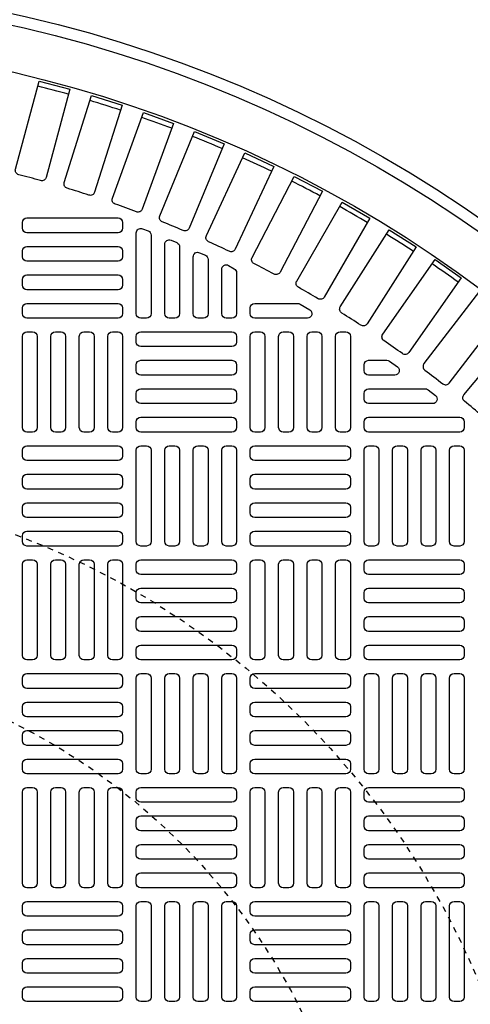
# Model space of a CAD drawing. Extents: x 1081 to 2220, y 0 to 2796.
# Tile 122 of 161: x 1781 to 1789, y 1322 to 1339. Entities that reach past the tile are written whole.
import ezdxf

# ---------------------------------------------------------------- set-up
doc = ezdxf.new("R2010")
doc.units = 0
doc.header["$MEASUREMENT"] = 0
doc.linetypes.add('HIDDEN2', pattern=[0.28125, 0.1875, -0.09375])
doc.layers.get('DEFPOINTS').update_dxf_attribs({"linetype": 'CONTINUOUS'})
for name, color, linetype in [('TANK-MANHOLE-COVER-40', 2, 'CONTINUOUS'), ('TANK-MANHOLE-COVER-HATCH-40', 252, 'CONTINUOUS'), ('TANK-SLOPE', 3, 'CONTINUOUS')]:
    doc.layers.add(name, color=color, linetype=linetype)

msp = doc.modelspace()

# ---------------------------------------------------------------- linework, layer by layer
at = {"layer": 'DEFPOINTS', "color": 8, "linetype": 'HIDDEN2', "ltscale": 0.125}
msp.add_circle((1775.88576, 1317.01839), 14, dxfattribs=at)
msp.add_circle((1775.88576, 1317.01839), 14, dxfattribs=at)
at = {"layer": 'DEFPOINTS', "color": 8, "linetype": 'HIDDEN2', "ltscale": 0.5}
msp.add_circle((1775.88576, 1317.01839), 11, dxfattribs=at)
msp.add_circle((1775.88576, 1317.01839), 11, dxfattribs=at)
at = {"layer": 'TANK-MANHOLE-COVER-40', "color": 4, "linetype": 'Continuous'}
msp.add_circle((1775.88499, 1317.01839), 22.63902, dxfattribs=at)
at = {"layer": 'TANK-MANHOLE-COVER-40', "color": 1, "linetype": 'Continuous'}
msp.add_circle((1775.88499, 1317.01839), 22.44094, dxfattribs=at)
at = {"layer": 'TANK-MANHOLE-COVER-40', "color": 2, "linetype": 'Continuous'}
msp.add_circle((1775.88499, 1317.01839), 21.65354, dxfattribs=at)
at = {"layer": 'TANK-MANHOLE-COVER-HATCH-40', "linetype": 'Continuous'}
for points in [[(1781.24033, 1336.2472, 0.00491171), (1780.86154, 1336.3487, -0.41709369), (1780.80511, 1336.44533), (1781.21295, 1337.96741), (1781.74535, 1337.82475), (1781.33751, 1336.30267, -0.41709369), (1781.24033, 1336.2472)], [(1782.07398, 1335.9953, 0.00491171), (1781.69998, 1336.11323, -0.41709369), (1781.64782, 1336.21223), (1782.12166, 1337.71507), (1782.64733, 1337.54932), (1782.17349, 1336.04648, -0.41709369), (1782.07398, 1335.9953)], [(1782.89585, 1335.70728, 0.00491171), (1782.52735, 1335.84141, -0.41709369), (1782.47956, 1335.94259), (1783.0185, 1337.42333), (1783.53645, 1337.23481), (1782.9975, 1335.75407, -0.41709369), (1782.89585, 1335.70728)], [(1783.70438, 1335.38368, 0.00491171), (1783.34207, 1335.53375, -0.41709369), (1783.29874, 1335.63693), (1783.90177, 1337.09275), (1784.41099, 1336.88182), (1783.80797, 1335.426, -0.41709369), (1783.70438, 1335.38368)], [(1784.49802, 1335.02513, 0.00491171), (1784.14261, 1335.19086, -0.41709369), (1784.10382, 1335.29582), (1784.76977, 1336.72395), (1785.26931, 1336.49102), (1784.60336, 1335.06288, -0.41709369), (1784.49802, 1335.02513)], [(1785.27526, 1334.63229, 0.00491171), (1784.92742, 1334.81337, -0.41709369), (1784.89325, 1334.91993), (1785.62085, 1336.31765), (1786.10976, 1336.06314), (1785.38215, 1334.66542, -0.41709369), (1785.27526, 1334.63229)], [(1786.03463, 1334.20593, 0.00491171), (1785.69502, 1334.40201, -0.41709369), (1785.66553, 1334.50995), (1786.45341, 1335.87461), (1786.93075, 1335.59902), (1786.14286, 1334.23436, -0.41709369), (1786.03463, 1334.20593)], [(1786.77468, 1333.74685, 0.00491171), (1786.44394, 1333.95756, -0.41709369), (1786.41919, 1334.06668), (1787.26585, 1335.39568), (1787.73071, 1335.09953), (1786.88405, 1333.77053, -0.41709369), (1786.77468, 1333.74685)], [(1787.494, 1333.25593, 0.00491171), (1787.17277, 1333.48086, -0.41709369), (1787.1528, 1333.59096), (1788.05662, 1334.88176), (1788.50812, 1334.56561), (1787.6043, 1333.27482, -0.41709369), (1787.494, 1333.25593)], [(1788.19123, 1332.7341, 0.41709369), (1788.30224, 1332.74816), (1789.26151, 1333.9983), (1788.82423, 1334.33384), (1787.86496, 1333.08369, 0.41709369), (1787.88011, 1332.97282, -0.00491171), (1788.19123, 1332.7341)], [(1785.68318, 1334.12469, -0.1342636), (1785.72325, 1334.11373), (1785.88975, 1334.01531, -0.76325856), (1785.84969, 1333.86879), (1784.94011, 1333.86879), (1784.94011, 1333.86879, -0.41421356), (1784.86137, 1333.94753), (1784.86137, 1334.04595), (1784.86137, 1334.04595, -0.41421356), (1784.94011, 1334.12469), (1785.68318, 1334.12469)], [(1788.86502, 1332.18235, 0.00491171), (1788.56462, 1332.43442, -0.41709369), (1788.55431, 1332.54585), (1789.5672, 1333.75296), (1789.98943, 1333.39866), (1788.97654, 1332.19155, -0.41709369), (1788.86502, 1332.18235)], [(1787.22317, 1333.14044, -0.15754945), (1787.26925, 1333.12555), (1787.40565, 1333.02713, -0.72778796), (1787.35958, 1332.88453), (1786.90861, 1332.88453), (1786.90861, 1332.88453, -0.41421356), (1786.82987, 1332.96327), (1786.82987, 1333.0617), (1786.82987, 1333.0617, -0.41421356), (1786.90861, 1333.14044), (1787.22317, 1333.14044)], [(1787.88927, 1332.64831, -0.16819223), (1787.93795, 1332.63146), (1788.06308, 1332.53304, -0.71204699), (1788.0144, 1332.39241), (1786.90861, 1332.39241), (1786.90861, 1332.39241, -0.41421356), (1786.82987, 1332.47115), (1786.82987, 1332.56957), (1786.82987, 1332.56957, -0.41421356), (1786.90861, 1332.64831), (1787.91653, 1332.64831)]]:
    msp.add_lwpolyline(points, format="xyb", dxfattribs=at)
at = {"layer": 'TANK-MANHOLE-COVER-HATCH-40', "linetype": 'Continuous', "flags": 128}
for points in [[(1782.65665, 1335.4239, -0.41421356), (1782.57791, 1335.34516), (1781.0031, 1335.34516, -0.41421356), (1780.92436, 1335.4239), (1780.92436, 1335.52233, -0.41421356), (1781.0031, 1335.60107), (1782.57791, 1335.60107, -0.41421356), (1782.65665, 1335.52233)], [(1782.65665, 1334.93178, -0.41421356), (1782.57791, 1334.85304), (1781.0031, 1334.85304, -0.41421356), (1780.92436, 1334.93178), (1780.92436, 1335.0302, -0.41421356), (1781.0031, 1335.10894), (1782.57791, 1335.10894, -0.41421356), (1782.65665, 1335.0302)], [(1782.65665, 1334.43965, -0.41421356), (1782.57791, 1334.36091), (1781.0031, 1334.36091, -0.41421356), (1780.92436, 1334.43965), (1780.92436, 1334.53808, -0.41421356), (1781.0031, 1334.61682), (1782.57791, 1334.61682, -0.41421356), (1782.65665, 1334.53808)], [(1782.65665, 1333.94753, -0.41421356), (1782.57791, 1333.86879), (1781.0031, 1333.86879, -0.41421356), (1780.92436, 1333.94753), (1780.92436, 1334.04595, -0.41421356), (1781.0031, 1334.12469), (1782.57791, 1334.12469, -0.41421356), (1782.65665, 1334.04595)], [(1781.0031, 1331.90028, -0.41421356), (1780.92436, 1331.97902), (1780.92436, 1333.55382, -0.41421356), (1781.0031, 1333.63256), (1781.10153, 1333.63256, -0.41421356), (1781.18027, 1333.55382), (1781.18027, 1331.97902, -0.41421356), (1781.10153, 1331.90028)], [(1781.49523, 1331.90028, -0.41421356), (1781.41649, 1331.97902), (1781.41649, 1333.55382, -0.41421356), (1781.49523, 1333.63256), (1781.59365, 1333.63256, -0.41421356), (1781.67239, 1333.55382), (1781.67239, 1331.97902, -0.41421356), (1781.59365, 1331.90028)], [(1781.98735, 1331.90028, -0.41421356), (1781.90861, 1331.97902), (1781.90861, 1333.55382, -0.41421356), (1781.98735, 1333.63256), (1782.08578, 1333.63256, -0.41421356), (1782.16452, 1333.55382), (1782.16452, 1331.97902, -0.41421356), (1782.08578, 1331.90028)], [(1782.47948, 1331.90028, -0.41421356), (1782.40074, 1331.97902), (1782.40074, 1333.55382, -0.41421356), (1782.47948, 1333.63256), (1782.57791, 1333.63256, -0.41421356), (1782.65665, 1333.55382), (1782.65665, 1331.97902, -0.41421356), (1782.57791, 1331.90028)], [(1782.89287, 1333.55382, -0.41421356), (1782.97161, 1333.63256), (1784.54641, 1333.63256, -0.41421356), (1784.62515, 1333.55382), (1784.62515, 1333.4554, -0.41421356), (1784.54641, 1333.37666), (1782.97161, 1333.37666, -0.41421356), (1782.89287, 1333.4554)], [(1784.94011, 1331.90028, -0.41421356), (1784.86137, 1331.97902), (1784.86137, 1333.55382, -0.41421356), (1784.94011, 1333.63256), (1785.03854, 1333.63256, -0.41421356), (1785.11728, 1333.55382), (1785.11728, 1331.97902, -0.41421356), (1785.03854, 1331.90028)], [(1785.43224, 1331.90028, -0.41421356), (1785.3535, 1331.97902), (1785.3535, 1333.55382, -0.41421356), (1785.43224, 1333.63256), (1785.53066, 1333.63256, -0.41421356), (1785.6094, 1333.55382), (1785.6094, 1331.97902, -0.41421356), (1785.53066, 1331.90028)], [(1785.92436, 1331.90028, -0.41421356), (1785.84562, 1331.97902), (1785.84562, 1333.55382, -0.41421356), (1785.92436, 1333.63256), (1786.02279, 1333.63256, -0.41421356), (1786.10153, 1333.55382), (1786.10153, 1331.97902, -0.41421356), (1786.02279, 1331.90028)], [(1786.41649, 1331.90028, -0.41421356), (1786.33775, 1331.97902), (1786.33775, 1333.55382, -0.41421356), (1786.41649, 1333.63256), (1786.51491, 1333.63256, -0.41421356), (1786.59365, 1333.55382), (1786.59365, 1331.97902, -0.41421356), (1786.51491, 1331.90028)], [(1782.89287, 1333.0617, -0.41421356), (1782.97161, 1333.14044), (1784.54641, 1333.14044, -0.41421356), (1784.62515, 1333.0617), (1784.62515, 1332.96327, -0.41421356), (1784.54641, 1332.88453), (1782.97161, 1332.88453, -0.41421356), (1782.89287, 1332.96327)], [(1782.89287, 1332.56957, -0.41421356), (1782.97161, 1332.64831), (1784.54641, 1332.64831, -0.41421356), (1784.62515, 1332.56957), (1784.62515, 1332.47115, -0.41421356), (1784.54641, 1332.39241), (1782.97161, 1332.39241, -0.41421356), (1782.89287, 1332.47115)], [(1782.89287, 1332.07745, -0.41421356), (1782.97161, 1332.15619), (1784.54641, 1332.15619, -0.41421356), (1784.62515, 1332.07745), (1784.62515, 1331.97902, -0.41421356), (1784.54641, 1331.90028), (1782.97161, 1331.90028, -0.41421356), (1782.89287, 1331.97902)], [(1782.65665, 1331.4869, -0.41421356), (1782.57791, 1331.40816), (1781.0031, 1331.40816, -0.41421356), (1780.92436, 1331.4869), (1780.92436, 1331.58532, -0.41421356), (1781.0031, 1331.66406), (1782.57791, 1331.66406, -0.41421356), (1782.65665, 1331.58532)], [(1782.97161, 1329.93178, -0.41421356), (1782.89287, 1330.01052), (1782.89287, 1331.58532, -0.41421356), (1782.97161, 1331.66406), (1783.07003, 1331.66406, -0.41421356), (1783.14877, 1331.58532), (1783.14877, 1330.01052, -0.41421356), (1783.07003, 1329.93178)], [(1783.46373, 1329.93178, -0.41421356), (1783.38499, 1330.01052), (1783.38499, 1331.58532, -0.41421356), (1783.46373, 1331.66406), (1783.56216, 1331.66406, -0.41421356), (1783.6409, 1331.58532), (1783.6409, 1330.01052, -0.41421356), (1783.56216, 1329.93178)], [(1783.95586, 1329.93178, -0.41421356), (1783.87712, 1330.01052), (1783.87712, 1331.58532, -0.41421356), (1783.95586, 1331.66406), (1784.05428, 1331.66406, -0.41421356), (1784.13302, 1331.58532), (1784.13302, 1330.01052, -0.41421356), (1784.05428, 1329.93178)], [(1784.44798, 1329.93178, -0.41421356), (1784.36924, 1330.01052), (1784.36924, 1331.58532, -0.41421356), (1784.44798, 1331.66406), (1784.54641, 1331.66406, -0.41421356), (1784.62515, 1331.58532), (1784.62515, 1330.01052, -0.41421356), (1784.54641, 1329.93178)], [(1786.59365, 1331.4869, -0.41421356), (1786.51491, 1331.40816), (1784.94011, 1331.40816, -0.41421356), (1784.86137, 1331.4869), (1784.86137, 1331.58532, -0.41421356), (1784.94011, 1331.66406), (1786.51491, 1331.66406, -0.41421356), (1786.59365, 1331.58532)], [(1786.90861, 1329.93178, -0.41421356), (1786.82987, 1330.01052), (1786.82987, 1331.58532, -0.41421356), (1786.90861, 1331.66406), (1787.00704, 1331.66406, -0.41421356), (1787.08578, 1331.58532), (1787.08578, 1330.01052, -0.41421356), (1787.00704, 1329.93178)], [(1787.40074, 1329.93178, -0.41421356), (1787.322, 1330.01052), (1787.322, 1331.58532, -0.41421356), (1787.40074, 1331.66406), (1787.49917, 1331.66406, -0.41421356), (1787.57791, 1331.58532), (1787.57791, 1330.01052, -0.41421356), (1787.49917, 1329.93178)], [(1787.89287, 1329.93178, -0.41421356), (1787.81413, 1330.01052), (1787.81413, 1331.58532, -0.41421356), (1787.89287, 1331.66406), (1787.99129, 1331.66406, -0.41421356), (1788.07003, 1331.58532), (1788.07003, 1330.01052, -0.41421356), (1787.99129, 1329.93178)], [(1788.38499, 1329.93178, -0.41421356), (1788.30625, 1330.01052), (1788.30625, 1331.58532, -0.41421356), (1788.38499, 1331.66406), (1788.48342, 1331.66406, -0.41421356), (1788.56216, 1331.58532), (1788.56216, 1330.01052, -0.41421356), (1788.48342, 1329.93178)], [(1782.65665, 1330.99477, -0.41421356), (1782.57791, 1330.91603), (1781.0031, 1330.91603, -0.41421356), (1780.92436, 1330.99477), (1780.92436, 1331.09319, -0.41421356), (1781.0031, 1331.17194), (1782.57791, 1331.17194, -0.41421356), (1782.65665, 1331.09319)], [(1786.59365, 1330.99477, -0.41421356), (1786.51491, 1330.91603), (1784.94011, 1330.91603, -0.41421356), (1784.86137, 1330.99477), (1784.86137, 1331.09319, -0.41421356), (1784.94011, 1331.17194), (1786.51491, 1331.17194, -0.41421356), (1786.59365, 1331.09319)], [(1782.65665, 1330.50264, -0.41421356), (1782.57791, 1330.4239), (1781.0031, 1330.4239, -0.41421356), (1780.92436, 1330.50264), (1780.92436, 1330.60107, -0.41421356), (1781.0031, 1330.67981), (1782.57791, 1330.67981, -0.41421356), (1782.65665, 1330.60107)], [(1786.59365, 1330.50264, -0.41421356), (1786.51491, 1330.4239), (1784.94011, 1330.4239, -0.41421356), (1784.86137, 1330.50264), (1784.86137, 1330.60107, -0.41421356), (1784.94011, 1330.67981), (1786.51491, 1330.67981, -0.41421356), (1786.59365, 1330.60107)], [(1782.65665, 1330.01052, -0.41421356), (1782.57791, 1329.93178), (1781.0031, 1329.93178, -0.41421356), (1780.92436, 1330.01052), (1780.92436, 1330.10894, -0.41421356), (1781.0031, 1330.18768), (1782.57791, 1330.18768, -0.41421356), (1782.65665, 1330.10894)], [(1786.59365, 1330.01052, -0.41421356), (1786.51491, 1329.93178), (1784.94011, 1329.93178, -0.41421356), (1784.86137, 1330.01052), (1784.86137, 1330.10894, -0.41421356), (1784.94011, 1330.18768), (1786.51491, 1330.18768, -0.41421356), (1786.59365, 1330.10894)], [(1781.0031, 1327.96327, -0.41421356), (1780.92436, 1328.04201), (1780.92436, 1329.61682, -0.41421356), (1781.0031, 1329.69556), (1781.10153, 1329.69556, -0.41421356), (1781.18027, 1329.61682), (1781.18027, 1328.04201, -0.41421356), (1781.10153, 1327.96327)], [(1781.49523, 1327.96327, -0.41421356), (1781.41649, 1328.04201), (1781.41649, 1329.61682, -0.41421356), (1781.49523, 1329.69556), (1781.59365, 1329.69556, -0.41421356), (1781.67239, 1329.61682), (1781.67239, 1328.04201, -0.41421356), (1781.59365, 1327.96327)], [(1781.98735, 1327.96327, -0.41421356), (1781.90861, 1328.04201), (1781.90861, 1329.61682, -0.41421356), (1781.98735, 1329.69556), (1782.08578, 1329.69556, -0.41421356), (1782.16452, 1329.61682), (1782.16452, 1328.04201, -0.41421356), (1782.08578, 1327.96327)], [(1782.47948, 1327.96327, -0.41421356), (1782.40074, 1328.04201), (1782.40074, 1329.61682, -0.41421356), (1782.47948, 1329.69556), (1782.57791, 1329.69556, -0.41421356), (1782.65665, 1329.61682), (1782.65665, 1328.04201, -0.41421356), (1782.57791, 1327.96327)], [(1782.89287, 1329.61682, -0.41421356), (1782.97161, 1329.69556), (1784.54641, 1329.69556, -0.41421356), (1784.62515, 1329.61682), (1784.62515, 1329.51839, -0.41421356), (1784.54641, 1329.43965), (1782.97161, 1329.43965, -0.41421356), (1782.89287, 1329.51839)], [(1784.94011, 1327.96327, -0.41421356), (1784.86137, 1328.04201), (1784.86137, 1329.61682, -0.41421356), (1784.94011, 1329.69556), (1785.03854, 1329.69556, -0.41421356), (1785.11728, 1329.61682), (1785.11728, 1328.04201, -0.41421356), (1785.03854, 1327.96327)], [(1785.43224, 1327.96327, -0.41421356), (1785.3535, 1328.04201), (1785.3535, 1329.61682, -0.41421356), (1785.43224, 1329.69556), (1785.53066, 1329.69556, -0.41421356), (1785.6094, 1329.61682), (1785.6094, 1328.04201, -0.41421356), (1785.53066, 1327.96327)], [(1785.92436, 1327.96327, -0.41421356), (1785.84562, 1328.04201), (1785.84562, 1329.61682, -0.41421356), (1785.92436, 1329.69556), (1786.02279, 1329.69556, -0.41421356), (1786.10153, 1329.61682), (1786.10153, 1328.04201, -0.41421356), (1786.02279, 1327.96327)], [(1786.41649, 1327.96327, -0.41421356), (1786.33775, 1328.04201), (1786.33775, 1329.61682, -0.41421356), (1786.41649, 1329.69556), (1786.51491, 1329.69556, -0.41421356), (1786.59365, 1329.61682), (1786.59365, 1328.04201, -0.41421356), (1786.51491, 1327.96327)], [(1786.82987, 1329.61682, -0.41421356), (1786.90861, 1329.69556), (1788.48342, 1329.69556, -0.41421356), (1788.56216, 1329.61682), (1788.56216, 1329.51839, -0.41421356), (1788.48342, 1329.43965), (1786.90861, 1329.43965, -0.41421356), (1786.82987, 1329.51839)], [(1782.89287, 1329.12469, -0.41421356), (1782.97161, 1329.20343), (1784.54641, 1329.20343, -0.41421356), (1784.62515, 1329.12469), (1784.62515, 1329.02627, -0.41421356), (1784.54641, 1328.94753), (1782.97161, 1328.94753, -0.41421356), (1782.89287, 1329.02627)], [(1786.82987, 1329.12469, -0.41421356), (1786.90861, 1329.20343), (1788.48342, 1329.20343, -0.41421356), (1788.56216, 1329.12469), (1788.56216, 1329.02627, -0.41421356), (1788.48342, 1328.94753), (1786.90861, 1328.94753, -0.41421356), (1786.82987, 1329.02627)], [(1782.89287, 1328.63256, -0.41421356), (1782.97161, 1328.71131), (1784.54641, 1328.71131, -0.41421356), (1784.62515, 1328.63256), (1784.62515, 1328.53414, -0.41421356), (1784.54641, 1328.4554), (1782.97161, 1328.4554, -0.41421356), (1782.89287, 1328.53414)], [(1786.82987, 1328.63256, -0.41421356), (1786.90861, 1328.71131), (1788.48342, 1328.71131, -0.41421356), (1788.56216, 1328.63256), (1788.56216, 1328.53414, -0.41421356), (1788.48342, 1328.4554), (1786.90861, 1328.4554, -0.41421356), (1786.82987, 1328.53414)], [(1782.89287, 1328.14044, -0.41421356), (1782.97161, 1328.21918), (1784.54641, 1328.21918, -0.41421356), (1784.62515, 1328.14044), (1784.62515, 1328.04201, -0.41421356), (1784.54641, 1327.96327), (1782.97161, 1327.96327, -0.41421356), (1782.89287, 1328.04201)], [(1786.82987, 1328.14044, -0.41421356), (1786.90861, 1328.21918), (1788.48342, 1328.21918, -0.41421356), (1788.56216, 1328.14044), (1788.56216, 1328.04201, -0.41421356), (1788.48342, 1327.96327), (1786.90861, 1327.96327, -0.41421356), (1786.82987, 1328.04201)], [(1782.65665, 1327.54989, -0.41421356), (1782.57791, 1327.47115), (1781.0031, 1327.47115, -0.41421356), (1780.92436, 1327.54989), (1780.92436, 1327.64831, -0.41421356), (1781.0031, 1327.72705), (1782.57791, 1327.72705, -0.41421356), (1782.65665, 1327.64831)], [(1782.97161, 1325.99477, -0.41421356), (1782.89287, 1326.07351), (1782.89287, 1327.64831, -0.41421356), (1782.97161, 1327.72705), (1783.07003, 1327.72705, -0.41421356), (1783.14877, 1327.64831), (1783.14877, 1326.07351, -0.41421356), (1783.07003, 1325.99477)], [(1783.46373, 1325.99477, -0.41421356), (1783.38499, 1326.07351), (1783.38499, 1327.64831, -0.41421356), (1783.46373, 1327.72705), (1783.56216, 1327.72705, -0.41421356), (1783.6409, 1327.64831), (1783.6409, 1326.07351, -0.41421356), (1783.56216, 1325.99477)], [(1783.95586, 1325.99477, -0.41421356), (1783.87712, 1326.07351), (1783.87712, 1327.64831, -0.41421356), (1783.95586, 1327.72705), (1784.05428, 1327.72705, -0.41421356), (1784.13302, 1327.64831), (1784.13302, 1326.07351, -0.41421356), (1784.05428, 1325.99477)], [(1784.44798, 1325.99477, -0.41421356), (1784.36924, 1326.07351), (1784.36924, 1327.64831, -0.41421356), (1784.44798, 1327.72705), (1784.54641, 1327.72705, -0.41421356), (1784.62515, 1327.64831), (1784.62515, 1326.07351, -0.41421356), (1784.54641, 1325.99477)], [(1786.59365, 1327.54989, -0.41421356), (1786.51491, 1327.47115), (1784.94011, 1327.47115, -0.41421356), (1784.86137, 1327.54989), (1784.86137, 1327.64831, -0.41421356), (1784.94011, 1327.72705), (1786.51491, 1327.72705, -0.41421356), (1786.59365, 1327.64831)], [(1786.90861, 1325.99477, -0.41421356), (1786.82987, 1326.07351), (1786.82987, 1327.64831, -0.41421356), (1786.90861, 1327.72705), (1787.00704, 1327.72705, -0.41421356), (1787.08578, 1327.64831), (1787.08578, 1326.07351, -0.41421356), (1787.00704, 1325.99477)], [(1787.40074, 1325.99477, -0.41421356), (1787.322, 1326.07351), (1787.322, 1327.64831, -0.41421356), (1787.40074, 1327.72705), (1787.49917, 1327.72705, -0.41421356), (1787.57791, 1327.64831), (1787.57791, 1326.07351, -0.41421356), (1787.49917, 1325.99477)], [(1787.89287, 1325.99477, -0.41421356), (1787.81413, 1326.07351), (1787.81413, 1327.64831, -0.41421356), (1787.89287, 1327.72705), (1787.99129, 1327.72705, -0.41421356), (1788.07003, 1327.64831), (1788.07003, 1326.07351, -0.41421356), (1787.99129, 1325.99477)], [(1788.38499, 1325.99477, -0.41421356), (1788.30625, 1326.07351), (1788.30625, 1327.64831, -0.41421356), (1788.38499, 1327.72705), (1788.48342, 1327.72705, -0.41421356), (1788.56216, 1327.64831), (1788.56216, 1326.07351, -0.41421356), (1788.48342, 1325.99477)], [(1782.65665, 1327.05776, -0.41421356), (1782.57791, 1326.97902), (1781.0031, 1326.97902, -0.41421356), (1780.92436, 1327.05776), (1780.92436, 1327.15619, -0.41421356), (1781.0031, 1327.23493), (1782.57791, 1327.23493, -0.41421356), (1782.65665, 1327.15619)], [(1786.59365, 1327.05776, -0.41421356), (1786.51491, 1326.97902), (1784.94011, 1326.97902, -0.41421356), (1784.86137, 1327.05776), (1784.86137, 1327.15619, -0.41421356), (1784.94011, 1327.23493), (1786.51491, 1327.23493, -0.41421356), (1786.59365, 1327.15619)], [(1782.65665, 1326.56564, -0.41421356), (1782.57791, 1326.4869), (1781.0031, 1326.4869, -0.41421356), (1780.92436, 1326.56564), (1780.92436, 1326.66406, -0.41421356), (1781.0031, 1326.7428), (1782.57791, 1326.7428, -0.41421356), (1782.65665, 1326.66406)], [(1786.59365, 1326.56564, -0.41421356), (1786.51491, 1326.4869), (1784.94011, 1326.4869, -0.41421356), (1784.86137, 1326.56564), (1784.86137, 1326.66406, -0.41421356), (1784.94011, 1326.7428), (1786.51491, 1326.7428, -0.41421356), (1786.59365, 1326.66406)], [(1782.65665, 1326.07351, -0.41421356), (1782.57791, 1325.99477), (1781.0031, 1325.99477, -0.41421356), (1780.92436, 1326.07351), (1780.92436, 1326.17194, -0.41421356), (1781.0031, 1326.25068), (1782.57791, 1326.25068, -0.41421356), (1782.65665, 1326.17194)], [(1786.59365, 1326.07351, -0.41421356), (1786.51491, 1325.99477), (1784.94011, 1325.99477, -0.41421356), (1784.86137, 1326.07351), (1784.86137, 1326.17194, -0.41421356), (1784.94011, 1326.25068), (1786.51491, 1326.25068, -0.41421356), (1786.59365, 1326.17194)], [(1781.0031, 1324.02627, -0.41421356), (1780.92436, 1324.10501), (1780.92436, 1325.67981, -0.41421356), (1781.0031, 1325.75855), (1781.10153, 1325.75855, -0.41421356), (1781.18027, 1325.67981), (1781.18027, 1324.10501, -0.41421356), (1781.10153, 1324.02627)], [(1781.49523, 1324.02627, -0.41421356), (1781.41649, 1324.10501), (1781.41649, 1325.67981, -0.41421356), (1781.49523, 1325.75855), (1781.59365, 1325.75855, -0.41421356), (1781.67239, 1325.67981), (1781.67239, 1324.10501, -0.41421356), (1781.59365, 1324.02627)], [(1781.98735, 1324.02627, -0.41421356), (1781.90861, 1324.10501), (1781.90861, 1325.67981, -0.41421356), (1781.98735, 1325.75855), (1782.08578, 1325.75855, -0.41421356), (1782.16452, 1325.67981), (1782.16452, 1324.10501, -0.41421356), (1782.08578, 1324.02627)], [(1782.47948, 1324.02627, -0.41421356), (1782.40074, 1324.10501), (1782.40074, 1325.67981, -0.41421356), (1782.47948, 1325.75855), (1782.57791, 1325.75855, -0.41421356), (1782.65665, 1325.67981), (1782.65665, 1324.10501, -0.41421356), (1782.57791, 1324.02627)], [(1782.89287, 1325.67981, -0.41421356), (1782.97161, 1325.75855), (1784.54641, 1325.75855, -0.41421356), (1784.62515, 1325.67981), (1784.62515, 1325.58138, -0.41421356), (1784.54641, 1325.50264), (1782.97161, 1325.50264, -0.41421356), (1782.89287, 1325.58138)], [(1784.94011, 1324.02627, -0.41421356), (1784.86137, 1324.10501), (1784.86137, 1325.67981, -0.41421356), (1784.94011, 1325.75855), (1785.03854, 1325.75855, -0.41421356), (1785.11728, 1325.67981), (1785.11728, 1324.10501, -0.41421356), (1785.03854, 1324.02627)], [(1785.43224, 1324.02627, -0.41421356), (1785.3535, 1324.10501), (1785.3535, 1325.67981, -0.41421356), (1785.43224, 1325.75855), (1785.53066, 1325.75855, -0.41421356), (1785.6094, 1325.67981), (1785.6094, 1324.10501, -0.41421356), (1785.53066, 1324.02627)], [(1785.92436, 1324.02627, -0.41421356), (1785.84562, 1324.10501), (1785.84562, 1325.67981, -0.41421356), (1785.92436, 1325.75855), (1786.02279, 1325.75855, -0.41421356), (1786.10153, 1325.67981), (1786.10153, 1324.10501, -0.41421356), (1786.02279, 1324.02627)], [(1786.41649, 1324.02627, -0.41421356), (1786.33775, 1324.10501), (1786.33775, 1325.67981, -0.41421356), (1786.41649, 1325.75855), (1786.51491, 1325.75855, -0.41421356), (1786.59365, 1325.67981), (1786.59365, 1324.10501, -0.41421356), (1786.51491, 1324.02627)], [(1786.82987, 1325.67981, -0.41421356), (1786.90861, 1325.75855), (1788.48342, 1325.75855, -0.41421356), (1788.56216, 1325.67981), (1788.56216, 1325.58138, -0.41421356), (1788.48342, 1325.50264), (1786.90861, 1325.50264, -0.41421356), (1786.82987, 1325.58138)], [(1782.89287, 1325.18768, -0.41421356), (1782.97161, 1325.26642), (1784.54641, 1325.26642, -0.41421356), (1784.62515, 1325.18768), (1784.62515, 1325.08926, -0.41421356), (1784.54641, 1325.01052), (1782.97161, 1325.01052, -0.41421356), (1782.89287, 1325.08926)], [(1786.82987, 1325.18768, -0.41421356), (1786.90861, 1325.26642), (1788.48342, 1325.26642, -0.41421356), (1788.56216, 1325.18768), (1788.56216, 1325.08926, -0.41421356), (1788.48342, 1325.01052), (1786.90861, 1325.01052, -0.41421356), (1786.82987, 1325.08926)], [(1782.89287, 1324.69556, -0.41421356), (1782.97161, 1324.7743), (1784.54641, 1324.7743, -0.41421356), (1784.62515, 1324.69556), (1784.62515, 1324.59713, -0.41421356), (1784.54641, 1324.51839), (1782.97161, 1324.51839, -0.41421356), (1782.89287, 1324.59713)], [(1786.82987, 1324.69556, -0.41421356), (1786.90861, 1324.7743), (1788.48342, 1324.7743, -0.41421356), (1788.56216, 1324.69556), (1788.56216, 1324.59713, -0.41421356), (1788.48342, 1324.51839), (1786.90861, 1324.51839, -0.41421356), (1786.82987, 1324.59713)], [(1782.89287, 1324.20343, -0.41421356), (1782.97161, 1324.28217), (1784.54641, 1324.28217, -0.41421356), (1784.62515, 1324.20343), (1784.62515, 1324.10501, -0.41421356), (1784.54641, 1324.02627), (1782.97161, 1324.02627, -0.41421356), (1782.89287, 1324.10501)], [(1786.82987, 1324.20343, -0.41421356), (1786.90861, 1324.28217), (1788.48342, 1324.28217, -0.41421356), (1788.56216, 1324.20343), (1788.56216, 1324.10501, -0.41421356), (1788.48342, 1324.02627), (1786.90861, 1324.02627, -0.41421356), (1786.82987, 1324.10501)], [(1782.65665, 1323.61288, -0.41421356), (1782.57791, 1323.53414), (1781.0031, 1323.53414, -0.41421356), (1780.92436, 1323.61288), (1780.92436, 1323.71131, -0.41421356), (1781.0031, 1323.79005), (1782.57791, 1323.79005, -0.41421356), (1782.65665, 1323.71131)], [(1782.97161, 1322.05776, -0.41421356), (1782.89287, 1322.1365), (1782.89287, 1323.71131, -0.41421356), (1782.97161, 1323.79005), (1783.07003, 1323.79005, -0.41421356), (1783.14877, 1323.71131), (1783.14877, 1322.1365, -0.41421356), (1783.07003, 1322.05776)], [(1783.46373, 1322.05776, -0.41421356), (1783.38499, 1322.1365), (1783.38499, 1323.71131, -0.41421356), (1783.46373, 1323.79005), (1783.56216, 1323.79005, -0.41421356), (1783.6409, 1323.71131), (1783.6409, 1322.1365, -0.41421356), (1783.56216, 1322.05776)], [(1783.95586, 1322.05776, -0.41421356), (1783.87712, 1322.1365), (1783.87712, 1323.71131, -0.41421356), (1783.95586, 1323.79005), (1784.05428, 1323.79005, -0.41421356), (1784.13302, 1323.71131), (1784.13302, 1322.1365, -0.41421356), (1784.05428, 1322.05776)], [(1784.44798, 1322.05776, -0.41421356), (1784.36924, 1322.1365), (1784.36924, 1323.71131, -0.41421356), (1784.44798, 1323.79005), (1784.54641, 1323.79005, -0.41421356), (1784.62515, 1323.71131), (1784.62515, 1322.1365, -0.41421356), (1784.54641, 1322.05776)], [(1786.59365, 1323.61288, -0.41421356), (1786.51491, 1323.53414), (1784.94011, 1323.53414, -0.41421356), (1784.86137, 1323.61288), (1784.86137, 1323.71131, -0.41421356), (1784.94011, 1323.79005), (1786.51491, 1323.79005, -0.41421356), (1786.59365, 1323.71131)], [(1786.90861, 1322.05776, -0.41421356), (1786.82987, 1322.1365), (1786.82987, 1323.71131, -0.41421356), (1786.90861, 1323.79005), (1787.00704, 1323.79005, -0.41421356), (1787.08578, 1323.71131), (1787.08578, 1322.1365, -0.41421356), (1787.00704, 1322.05776)], [(1787.40074, 1322.05776, -0.41421356), (1787.322, 1322.1365), (1787.322, 1323.71131, -0.41421356), (1787.40074, 1323.79005), (1787.49917, 1323.79005, -0.41421356), (1787.57791, 1323.71131), (1787.57791, 1322.1365, -0.41421356), (1787.49917, 1322.05776)], [(1787.89287, 1322.05776, -0.41421356), (1787.81413, 1322.1365), (1787.81413, 1323.71131, -0.41421356), (1787.89287, 1323.79005), (1787.99129, 1323.79005, -0.41421356), (1788.07003, 1323.71131), (1788.07003, 1322.1365, -0.41421356), (1787.99129, 1322.05776)], [(1788.38499, 1322.05776, -0.41421356), (1788.30625, 1322.1365), (1788.30625, 1323.71131, -0.41421356), (1788.38499, 1323.79005), (1788.48342, 1323.79005, -0.41421356), (1788.56216, 1323.71131), (1788.56216, 1322.1365, -0.41421356), (1788.48342, 1322.05776)], [(1782.65665, 1323.12075, -0.41421356), (1782.57791, 1323.04201), (1781.0031, 1323.04201, -0.41421356), (1780.92436, 1323.12075), (1780.92436, 1323.21918, -0.41421356), (1781.0031, 1323.29792), (1782.57791, 1323.29792, -0.41421356), (1782.65665, 1323.21918)], [(1786.59365, 1323.12075, -0.41421356), (1786.51491, 1323.04201), (1784.94011, 1323.04201, -0.41421356), (1784.86137, 1323.12075), (1784.86137, 1323.21918, -0.41421356), (1784.94011, 1323.29792), (1786.51491, 1323.29792, -0.41421356), (1786.59365, 1323.21918)], [(1782.65665, 1322.62863, -0.41421356), (1782.57791, 1322.54989), (1781.0031, 1322.54989, -0.41421356), (1780.92436, 1322.62863), (1780.92436, 1322.72705, -0.41421356), (1781.0031, 1322.80579), (1782.57791, 1322.80579, -0.41421356), (1782.65665, 1322.72705)], [(1786.59365, 1322.62863, -0.41421356), (1786.51491, 1322.54989), (1784.94011, 1322.54989, -0.41421356), (1784.86137, 1322.62863), (1784.86137, 1322.72705, -0.41421356), (1784.94011, 1322.80579), (1786.51491, 1322.80579, -0.41421356), (1786.59365, 1322.72705)], [(1782.65665, 1322.1365, -0.41421356), (1782.57791, 1322.05776), (1781.0031, 1322.05776, -0.41421356), (1780.92436, 1322.1365), (1780.92436, 1322.23493, -0.41421356), (1781.0031, 1322.31367), (1782.57791, 1322.31367, -0.41421356), (1782.65665, 1322.23493)], [(1786.59365, 1322.1365, -0.41421356), (1786.51491, 1322.05776), (1784.94011, 1322.05776, -0.41421356), (1784.86137, 1322.1365), (1784.86137, 1322.23493, -0.41421356), (1784.94011, 1322.31367), (1786.51491, 1322.31367, -0.41421356), (1786.59365, 1322.23493)]]:
    msp.add_lwpolyline(points, format="xyb", close=True, dxfattribs=at)
at = {"layer": 'TANK-MANHOLE-COVER-HATCH-40', "linetype": 'Continuous'}
for points in [[(1782.97161, 1333.86879, -0.41421356), (1782.89287, 1333.94753), (1782.89287, 1335.34089, -0.52729524), (1783.00009, 1335.4143), (1783.09852, 1335.3761, -0.30950451), (1783.14877, 1335.30269), (1783.14877, 1333.94753), (1783.14877, 1333.94753, -0.41421356), (1783.07003, 1333.86879), (1782.97161, 1333.86879)], [(1783.46373, 1333.86879, -0.41421356), (1783.38499, 1333.94753), (1783.38499, 1335.14286, -0.53592322), (1783.49418, 1335.21547), (1783.59261, 1335.17419, -0.30214843), (1783.6409, 1335.10158), (1783.6409, 1333.94753), (1783.6409, 1333.94753, -0.41421356), (1783.56216, 1333.86879), (1783.46373, 1333.86879)], [(1783.95586, 1333.86879, -0.41421356), (1783.87712, 1333.94753), (1783.87712, 1334.92912, -0.54471323), (1783.98827, 1335.00088), (1784.0867, 1334.95641, -0.2947387), (1784.13302, 1334.88466), (1784.13302, 1333.94753), (1784.13302, 1333.94753, -0.41421356), (1784.05428, 1333.86879), (1783.95586, 1333.86879)], [(1784.62515, 1334.65518), (1784.62515, 1333.94753), (1784.62515, 1333.94753, -0.41421356), (1784.54641, 1333.86879), (1784.44798, 1333.86879), (1784.44798, 1333.86879, -0.41421356), (1784.36924, 1333.94753), (1784.36924, 1334.71201, -0.57735027), (1784.48735, 1334.7802), (1784.58578, 1334.72337, -0.26794919)], [(1786.82987, 1332.07745, -0.41421356), (1786.90861, 1332.15619), (1788.48342, 1332.15619, -0.41421356), (1788.56216, 1332.07745), (1788.56216, 1331.97902, -0.41421356), (1788.48342, 1331.90028), (1786.90861, 1331.90028, -0.41421356), (1786.82987, 1331.97902)]]:
    msp.add_lwpolyline(points, format="xyb", close=True, dxfattribs=at)
for start, end in [(74.266426, 75.733574), (71.766426, 73.233574), (69.266426, 70.733574), (66.766426, 68.233574), (64.266426, 65.733574), (61.766426, 63.233574), (59.266426, 60.733574), (56.766426, 58.233574), (54.266426, 55.733574)]:
    msp.add_arc((1775.88499, 1317.01839), 21.52559, start, end, dxfattribs=at)
at = {"layer": 'TANK-SLOPE'}
msp.add_lwpolyline([(1712.95074, 1299.70852, -0.74436939), (1712.95028, 1334.32659), (1765.94557, 1350.20076, -1.34341903), (1765.94645, 1283.83576)], format="xyb", close=True, dxfattribs=at)

doc.saveas('drawing.dxf')
